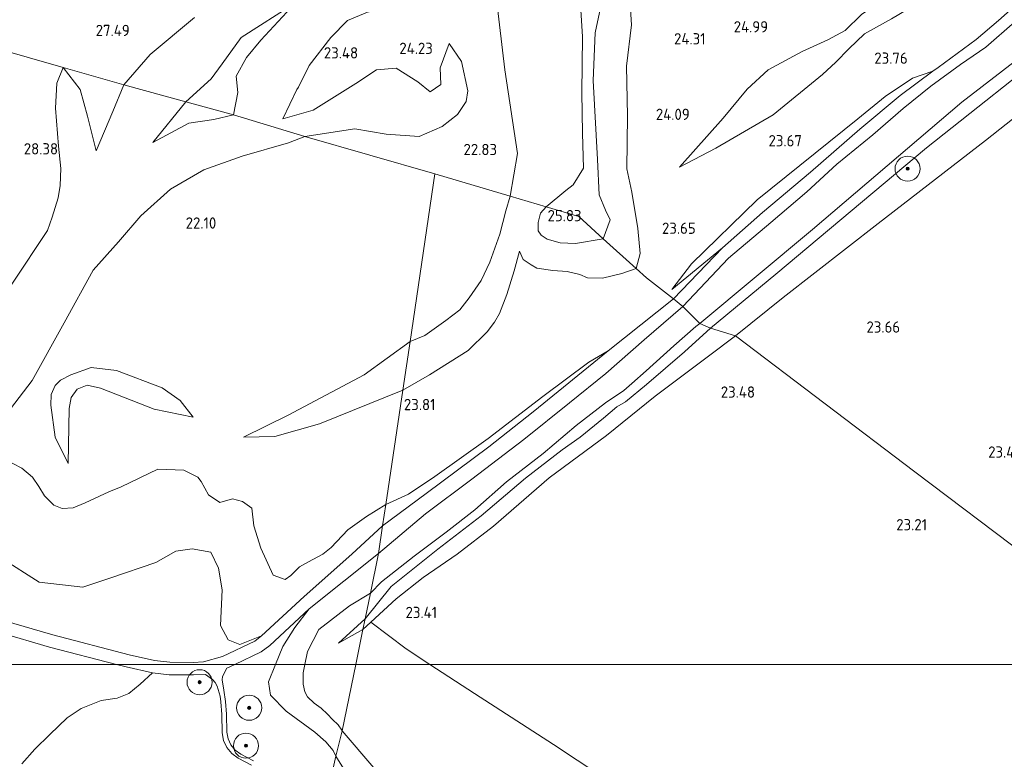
# Model space of a CAD drawing. Extents: x 196936 to 200438, y 361224 to 364196.
# Tile 197 of 256: x 199327 to 199484, y 362485 to 362603. Entities that reach past the tile are written whole.
import ezdxf
from ezdxf.enums import TextEntityAlignment as Align

# ---------------------------------------------------------------- set-up
doc = ezdxf.new("R2010")
doc.units = 0
for name, color, linetype, lineweight in [('B-ME-GR-BOOM-S', 90, 'Continuous', 25), ('B-ME-GR-BOS-GV', 40, 'Continuous', 13), ('B-ME-GR-BOUWLAND_AKKERBOUW-GV', 80, 'Continuous', 13), ('B-ME-GR-GRAS-GV', 60, 'Continuous', 13), ('B-ME-GW-TALUD_KRUIN-G', 90, 'Continuous', 18), ('B-ME-GW-TALUD_TEEN-G', 90, 'Continuous', 18), ('B-ME-IE-TERREINAFSCHEIDING_KUNSTMATIG_HEKWERK-G', 20, 'IE-TERREINAFSCHEIDING-KUNSTMATIG', 18), ('B-ME-OG-HOOGTEPUNT-S', 7, 'Continuous', 25), ('B-ME-VH-VERHARDING_HALFVERHARDING-GV', 252, 'Continuous', 18)]:
    doc.layers.add(name, color=color, linetype=linetype, lineweight=lineweight)
doc.styles.add('NLCS-ISO-ANNOTATIVE-T18', font='NLCS-ISO.ttf', dxfattribs={"height": 1.8})
doc.linetypes.add('IE-TERREINAFSCHEIDING-KUNSTMATIG', pattern='A,4,[82,NLCS.SHX,S=0.75,R=90,X=0,Y=0],4,-2', length=10)

# ---------------------------------------------------------------- blocks, each defined once
blk = doc.blocks.new('SAL-HOOGTELABEL-SO')
at = {"color": 0, "linetype": 'ByBlock', "lineweight": -2, "style": 'NLCS-ISO-ANNOTATIVE-T18'}
blk.add_attdef('HOOGTE', text='', height=1.8, dxfattribs=at).set_placement((2.79, 0), align=Align.RIGHT)
blk = doc.blocks.new('SGR-BOOM_01-SO')
at = {"linetype": 'ByBlock', "lineweight": 18}
h = blk.add_hatch(color=0, dxfattribs=at)
h.dxf.hatch_style = 1
edge = h.paths.add_edge_path()
edge.add_arc((0, 0), 0.25, 0, 360)
at = {"color": 0, "linetype": 'ByBlock', "lineweight": 18}
for radius in [2, 0.25]:
    blk.add_circle((0, 0), radius, dxfattribs=at)

msp = doc.modelspace()

# ---------------------------------------------------------------- linework, layer by layer
at = {"layer": 'B-ME-GR-BOS-GV'}
for points in [[(199415.99, 362608.052, 26.992), (199416.496, 362600.299, 26.617), (199416.378, 362591.368, 26.192), (199416.466, 362584.88, 25.667), (199416.629, 362579.299, 25.317), (199414.971, 362576.643, 25.242), (199413.842, 362575.697, 25.267), (199410.693, 362573.106, 25.22), (199404.929, 362574.821, 23.104), (199406.113, 362581.62, 23.129), (199404.052, 362595.017, 23.404), (199402.744, 362606.301, 23.629)], [(199419.204, 362604.151, 26.682), (199418.528, 362600.932, 26.632), (199418.174, 362593.315, 26.157), (199418.901, 362580.658, 25.257), (199419.139, 362575.032, 25.282), (199420.164, 362572.602, 25.307), (199420.898, 362571.058, 25.257), (199419.808, 362568.02, 25.207), (199415.924, 362571.549, 25.662), (199410.693, 362573.106, 25.22), (199413.842, 362575.697, 25.267), (199414.971, 362576.643, 25.242), (199416.629, 362579.299, 25.317), (199416.466, 362584.88, 25.667), (199416.378, 362591.368, 26.192), (199416.496, 362600.299, 26.617), (199415.99, 362608.052, 26.992)], [(199423.977, 362607.242, 25.285), (199424.295, 362602.208, 25.26), (199423.53, 362595.6, 24.96), (199423.675, 362587.672, 24.535), (199423.551, 362579.18, 24.11), (199424.349, 362575.476, 24.11), (199425.315, 362569.667, 23.96), (199425.689, 362565.674, 23.785), (199425.055, 362563.254, 23.749), (199419.808, 362568.02, 25.207), (199420.898, 362571.058, 25.257), (199420.164, 362572.602, 25.307), (199419.139, 362575.032, 25.282), (199418.901, 362580.658, 25.257), (199418.174, 362593.315, 26.157), (199418.528, 362600.932, 26.632), (199419.204, 362604.151, 26.682)], [(199485.686, 362605.351, 23.556), (199482.939, 362602.86, 23.526), (199479.346, 362599.863, 23.533), (199473.275, 362595.38, 23.646), (199472.464, 362594.775, 23.658), (199469.174, 362593.687, 23.856), (199464.842, 362590.744, 24.093), (199460.459, 362587.166, 24.108), (199444.383, 362574.209, 23.908), (199433.881, 362564.003, 23.694), (199430.768, 362559.927, 23.444), (199438.837, 362566.58, 23.368), (199430.992, 362558.384, 23.37), (199426.707, 362561.754, 23.703), (199425.055, 362563.254, 23.749), (199425.689, 362565.674, 23.785), (199425.315, 362569.667, 23.96), (199424.349, 362575.476, 24.11), (199423.551, 362579.18, 24.11), (199423.675, 362587.672, 24.535), (199423.53, 362595.6, 24.96), (199424.295, 362602.208, 25.26), (199423.977, 362607.242, 25.285)], [(199382.163, 362604.204, 23.754), (199378.945, 362602.894, 23.804), (199376.261, 362600.182, 23.754), (199372.85, 362595.67, 23.504), (199371.126, 362592.24, 23.429), (199370.839, 362591.846, 23.379), (199368.633, 362587.162, 23.304), (199373.458, 362588.573, 23.229), (199380.264, 362592.84, 23.504), (199383.594, 362595.017, 23.804), (199386.742, 362595.269, 24.179), (199390.163, 362593.106, 24.154), (199392.138, 362591.465, 24.079), (199393.835, 362592.649, 24.104), (199393.75, 362595.332, 23.979), (199395.172, 362599.213, 23.679), (199397.183, 362596.313, 23.429), (199398.167, 362591.659, 23.379), (199397.891, 362589.918, 23.304), (199396.502, 362587.887, 23.204), (199394.086, 362585.927, 23.029), (199390.394, 362584.371, 22.804), (199385.145, 362584.725, 22.754), (199380.123, 362585.583, 22.854), (199372.156, 362584.332, 22.889), (199360.73, 362587.817, 24.917), (199361.436, 362591.405, 24.839), (199361.152, 362594.006, 24.739), (199362.815, 362596.95, 24.764), (199365.088, 362599.756, 24.739), (199370.617, 362605.724, 24.965), (199361.982, 362600.184, 24.864), (199358.916, 362595.973, 24.839), (199357.168, 362593.575, 24.864), (199353.102, 362589.898, 24.839), (199343.251, 362592.597, 27.067), (199347.422, 362597.448, 27.117), (199354.521, 362603.367, 27.392)], [(199402.744, 362606.301, 23.629), (199404.052, 362595.017, 23.404), (199406.113, 362581.62, 23.129), (199404.929, 362574.821, 23.104), (199392.913, 362578.397, 22.62), (199372.156, 362584.332, 22.889), (199380.123, 362585.583, 22.854), (199385.145, 362584.725, 22.754), (199390.394, 362584.371, 22.804), (199394.086, 362585.927, 23.029), (199396.502, 362587.887, 23.204), (199397.891, 362589.918, 23.304), (199398.167, 362591.659, 23.379), (199397.183, 362596.313, 23.429), (199395.172, 362599.213, 23.679), (199393.75, 362595.332, 23.979), (199393.835, 362592.649, 24.104), (199392.138, 362591.465, 24.079), (199390.163, 362593.106, 24.154), (199386.742, 362595.269, 24.179), (199383.594, 362595.017, 23.804), (199380.264, 362592.84, 23.504), (199373.458, 362588.573, 23.229), (199368.633, 362587.162, 23.304), (199370.839, 362591.846, 23.379), (199371.126, 362592.24, 23.429), (199372.85, 362595.67, 23.504), (199376.261, 362600.182, 23.754), (199378.945, 362602.894, 23.804), (199382.163, 362604.204, 23.754)], [(199354.521, 362603.367, 27.392), (199347.422, 362597.448, 27.117), (199343.251, 362592.597, 27.067), (199333.519, 362595.38, 27.49), (199311.965, 362601.543, 27.086)], [(199461.02, 362603.827, 24.68), (199458.418, 362601.262, 24.68), (199455.643, 362599.809, 24.71), (199451.557, 362597.932, 25.01), (199446.145, 362594.997, 24.935), (199442.791, 362591.892, 24.74), (199438.976, 362587.284, 24.245), (199431.957, 362579.453, 23.885), (199437.766, 362582.48, 23.93), (199446.933, 362587.797, 23.81), (199454.833, 362594.281, 23.99), (199456.96, 362596.248, 24.35), (199459.027, 362598.343, 24.335), (199461.511, 362600.759, 24.035), (199465.852, 362603.163, 23.915)], [(199465.852, 362603.163, 23.915), (199461.511, 362600.759, 24.035), (199459.027, 362598.343, 24.335), (199456.96, 362596.248, 24.35), (199454.833, 362594.281, 23.99), (199446.933, 362587.797, 23.81), (199437.766, 362582.48, 23.93), (199431.957, 362579.453, 23.885), (199438.976, 362587.284, 24.245), (199442.791, 362591.892, 24.74), (199446.145, 362594.997, 24.935), (199451.557, 362597.932, 25.01), (199455.643, 362599.809, 24.71), (199458.418, 362601.262, 24.68), (199461.02, 362603.827, 24.68)], [(199311.965, 362601.543, 27.086), (199333.519, 362595.38, 27.49), (199332.549, 362592.87, 27.522), (199332.295, 362588.891, 27.651), (199332.769, 362582.825, 28.291), (199333.17, 362579.246, 28.457), (199333.077, 362576.499, 28.486), (199332.738, 362574.569, 28.305), (199331.803, 362571.481, 28.315), (199331.048, 362569.305, 28.31), (199325.437, 362560.905, 28.344)], [(199325.437, 362560.905, 28.344), (199331.048, 362569.305, 28.31), (199331.803, 362571.481, 28.315), (199332.738, 362574.569, 28.305), (199333.077, 362576.499, 28.486), (199333.17, 362579.246, 28.457), (199332.769, 362582.825, 28.291), (199332.295, 362588.891, 27.651), (199332.549, 362592.87, 27.522), (199333.519, 362595.38, 27.49), (199336.267, 362591.847, 27.315), (199337.396, 362587.615, 27.065), (199338.783, 362582.078, 26.99), (199341.456, 362588.332, 26.915), (199343.251, 362592.597, 27.067), (199353.102, 362589.898, 24.839), (199347.858, 362583.398, 24.814), (199353.623, 362586.477, 24.692), (199357.611, 362587.053, 24.767), (199360.73, 362587.817, 24.917), (199372.156, 362584.332, 22.889), (199369.538, 362583.326, 22.889), (199362.119, 362581.229, 22.894), (199356.009, 362579.005, 22.761), (199350.699, 362575.91, 22.726), (199345.958, 362571.647, 22.719), (199342.355, 362567.528, 22.719), (199338.326, 362562.966, 22.719), (199333.717, 362554.58, 22.719), (199328.588, 362545.381, 22.719), (199325.113, 362540.836, 22.806)], [(199325.113, 362540.836, 22.806), (199328.588, 362545.381, 22.719), (199333.717, 362554.58, 22.719), (199338.326, 362562.966, 22.719), (199342.355, 362567.528, 22.719), (199345.958, 362571.647, 22.719), (199350.699, 362575.91, 22.726), (199356.009, 362579.005, 22.761), (199362.119, 362581.229, 22.894), (199369.538, 362583.326, 22.889), (199372.156, 362584.332, 22.889), (199392.913, 362578.397, 22.62), (199388.936, 362551.605, 22.675), (199381.588, 362546.253, 22.844), (199369.487, 362539.812, 23.034), (199362.322, 362536.329, 23.303), (199367.352, 362536.422, 23.612), (199374.484, 362538.425, 23.736), (199387.781, 362543.825, 23.743), (199385.067, 362525.539, 23.46), (199382.003, 362523.631, 23.354), (199379.012, 362521.48, 23.294), (199376.32, 362518.673, 23.088), (199375.009, 362517.625, 22.853), (199372.696, 362516.384, 22.845), (199371.258, 362515.573, 22.82), (199369.884, 362514.205, 22.791), (199368.974, 362513.559, 22.713), (199367.063, 362514.227, 22.579), (199365.123, 362518.554, 22.511), (199363.999, 362522.111, 22.487), (199363.677, 362524.972, 22.725), (199362.18, 362526.032, 22.777), (199360.607, 362526.425, 22.829), (199358.577, 362525.863, 22.951), (199356.74, 362527.079, 22.97), (199355.57, 362529.198, 22.927), (199355.052, 362529.895, 22.829), (199352.815, 362531.022, 22.976), (199348.636, 362531.187, 23.477), (199342.776, 362528.352, 23.741), (199340.822, 362527.556, 23.675), (199337.034, 362525.804, 23.61), (199335.145, 362525.026, 23.538), (199333.378, 362524.885, 23.503), (199332.021, 362525.426, 23.488), (199330.557, 362526.939, 23.34), (199329.638, 362528.431, 23.271), (199328.636, 362529.904, 23.149), (199326.959, 362531.353, 22.974), (199324.034, 362532.843, 22.932)], [(199324.034, 362532.843, 22.932), (199326.959, 362531.353, 22.974), (199328.636, 362529.904, 23.149), (199329.638, 362528.431, 23.271), (199330.557, 362526.939, 23.34), (199332.021, 362525.426, 23.488), (199333.378, 362524.885, 23.503), (199335.145, 362525.026, 23.538), (199337.034, 362525.804, 23.61), (199340.822, 362527.556, 23.675), (199342.776, 362528.352, 23.741), (199348.636, 362531.187, 23.477), (199352.815, 362531.022, 22.976), (199355.052, 362529.895, 22.829), (199355.57, 362529.198, 22.927), (199356.74, 362527.079, 22.97), (199358.577, 362525.863, 22.951), (199360.607, 362526.425, 22.829), (199362.18, 362526.032, 22.777), (199363.677, 362524.972, 22.725), (199363.999, 362522.111, 22.487), (199365.123, 362518.554, 22.511), (199367.063, 362514.227, 22.579), (199368.974, 362513.559, 22.713), (199369.884, 362514.205, 22.791), (199371.258, 362515.573, 22.82), (199372.696, 362516.384, 22.845), (199375.009, 362517.625, 22.853), (199376.32, 362518.673, 23.088), (199379.012, 362521.48, 23.294), (199382.003, 362523.631, 23.354), (199385.067, 362525.539, 23.46), (199384.563, 362522.147, 22.018), (199379.631, 362517.597, 21.405), (199372.04, 362510.847, 20.648), (199365.226, 362504.566, 20.026), (199361.728, 362503.175, 19.83), (199359.906, 362503.934, 19.818), (199358.646, 362506.186, 19.867), (199358.946, 362511.933, 20.136), (199358.348, 362515.363, 20.332), (199357.113, 362517.932, 20.527), (199354.163, 362518.485, 20.551), (199351.54, 362518.071, 20.466), (199348.324, 362516.295, 20.356), (199341.151, 362513.808, 19.934), (199336.69, 362512.343, 19.977), (199329.711, 362513.147, 19.745), (199323.681, 362516.987, 19.727)], [(199323.681, 362516.987, 19.727), (199329.711, 362513.147, 19.745), (199336.69, 362512.343, 19.977), (199341.151, 362513.808, 19.934), (199348.324, 362516.295, 20.356), (199351.54, 362518.071, 20.466), (199354.163, 362518.485, 20.551), (199357.113, 362517.932, 20.527), (199358.348, 362515.363, 20.332), (199358.946, 362511.933, 20.136), (199358.646, 362506.186, 19.867), (199359.906, 362503.934, 19.818), (199361.728, 362503.175, 19.83), (199365.226, 362504.566, 20.026), (199364.122, 362503.716, 19.973), (199358.973, 362501.28, 19.668), (199355.944, 362500.386, 19.511), (199354.301, 362500.304, 19.458), (199350.581, 362500.352, 19.301), (199348.11, 362500.617, 19.21), (199344.067, 362501.549, 19.196), (199331.878, 362504.694, 19.248), (199323.979, 362506.993, 18.914)], [(199323.372, 362505.087, 18.914), (199331.349, 362502.765, 19.248), (199342.065, 362500, 19.2025), (199252.8897, 362500, 17.7469)], [(199252.8897, 362500, 17.7469), (199342.065, 362500, 19.2025), (199343.592, 362499.606, 19.196), (199347.777, 362498.641, 19.21), (199345.848, 362496.838, 19.306), (199344.012, 362495.353, 19.209), (199342.148, 362494.607, 19.137), (199339.606, 362494.201, 19.174), (199336.397, 362492.959, 19.197), (199334.171, 362491.444, 19.035), (199331.418, 362488.796, 18.873), (199329.031, 362486.461, 18.629), (199326.954, 362484.119, 18.467)], [(199363.935, 362484.591, 18.853), (199361.893, 362485.657, 18.89), (199361.016, 362486.313, 18.885), (199360.339, 362487.134, 18.902), (199359.88, 362488.093, 18.939), (199359.66, 362489.149, 18.995), (199359.646, 362492.037, 18.995), (199359.479, 362494.09, 19.189), (199359.208, 362495.887, 19.414), (199358.936, 362497.502, 19.515), (199358.981, 362498.037, 19.564), (199359.688, 362499.406, 19.668), (199360.9438, 362500, 19.7378), (199367.4498, 362500, 20.2788), (199366.311, 362497.224, 20.159), (199366.644, 362495.059, 20.207), (199369.154, 362492.53, 20.256), (199373.721, 362489.191, 20.477), (199375.492, 362487.64, 20.477), (199376.684, 362486.236, 20.476), (199377.109, 362485.334, 20.477), (199376.063, 362480.789, 19.765)], [(199383.137, 362483.492, 22.618), (199378.077, 362489.362, 22.749), (199380.2645, 362500, 23.0998), (199392.1033, 362500, 23.5651), (199399.258, 362495.354, 23.537), (199411.829, 362487.189, 23.375), (199426.977, 362477.157, 23.121)], [(199381.137, 362478.84, 20.185), (199377.109, 362485.334, 20.477), (199378.077, 362489.362, 22.749), (199383.137, 362483.492, 22.618)]]:
    msp.add_polyline3d(points, dxfattribs=at)
for points in [[(199361.436, 362591.405, 24.839), (199360.73, 362587.817, 24.917), (199353.102, 362589.898, 24.839), (199357.168, 362593.575, 24.864), (199358.916, 362595.973, 24.839), (199361.982, 362600.184, 24.864), (199370.617, 362605.724, 24.965), (199365.088, 362599.756, 24.739), (199362.815, 362596.95, 24.764), (199361.152, 362594.006, 24.739)], [(199453.243, 362569.466, 25.401), (199435.21, 362554.484, 24.933), (199432.508, 362557.192, 23.44), (199439.798, 362564.925, 23.391), (199446.588, 362570.624, 23.271), (199452.295, 362575.518, 23.413), (199457.129, 362579.927, 23.691), (199462.836, 362584.617, 23.766), (199467.691, 362588.847, 23.886), (199472.101, 362592.414, 23.706), (199476.865, 362595.863, 23.676), (199480.917, 362598.618, 23.503), (199485.544, 362602.663, 23.593), (199489.013, 362605.943, 23.649), (199490.66, 362604.548, 23.946), (199493.314, 362602.354, 25.619), (199477.082, 362589.82, 25.634)], [(199447.365, 362562.361, 25.469), (199436.916, 362553.719, 24.784), (199435.21, 362554.484, 24.933), (199453.243, 362569.466, 25.401), (199477.082, 362589.82, 25.634), (199493.314, 362602.354, 25.619), (199494.831, 362601.087, 25.694), (199493.207, 362599.775, 25.694), (199471.447, 362582.516, 25.619)], [(199341.456, 362588.332, 26.915), (199338.783, 362582.078, 26.99), (199337.396, 362587.615, 27.065), (199336.267, 362591.847, 27.315), (199333.519, 362595.38, 27.49), (199343.251, 362592.597, 27.067)], [(199438.837, 362566.58, 23.368), (199430.768, 362559.927, 23.444), (199433.881, 362564.003, 23.694), (199444.383, 362574.209, 23.908), (199460.459, 362587.166, 24.108), (199464.842, 362590.744, 24.093), (199469.174, 362593.687, 23.856), (199472.464, 362594.775, 23.658), (199467.229, 362590.877, 23.736), (199460.805, 362585.537, 23.691), (199452.907, 362578.646, 23.428), (199445.23, 362572.188, 23.316)], [(199353.623, 362586.477, 24.692), (199347.858, 362583.398, 24.814), (199353.102, 362589.898, 24.839), (199360.73, 362587.817, 24.917), (199357.611, 362587.053, 24.767)], [(199391.298, 362552.553, 22.711), (199388.936, 362551.605, 22.675), (199392.913, 362578.397, 22.62), (199404.929, 362574.821, 23.104), (199404.242, 362572.487, 23.098), (199403.301, 362568.73, 23.056), (199401.707, 362564.258, 22.978), (199400.305, 362561.361, 22.943), (199398.385, 362558.56, 22.869), (199396.888, 362556.634, 22.841), (199394.666, 362554.923, 22.767)], [(199412.932, 362567.333, 25.182), (199415.352, 362567.268, 25.214), (199419.808, 362568.02, 25.207), (199425.055, 362563.254, 23.749), (199422.769, 362562.433, 23.76), (199419.68, 362561.718, 23.746), (199417.292, 362561.775, 23.749), (199416.035, 362562.293, 23.749), (199414.021, 362562.764, 23.784), (199411.768, 362562.956, 23.777), (199409.189, 362563.331, 23.834), (199408.266, 362563.833, 23.855), (199407.033, 362564.717, 23.932), (199406.412, 362566.023, 24.006), (199405.559, 362562.887, 23.83), (199404.403, 362559.082, 23.746), (199403.248, 362556.09, 23.732), (199402.427, 362554.705, 23.858), (199401.256, 362553.137, 24.08), (199398.206, 362550.146, 24.267), (199392.051, 362546.24, 23.901), (199387.781, 362543.825, 23.743), (199388.936, 362551.605, 22.675), (199391.298, 362552.553, 22.711), (199394.666, 362554.923, 22.767), (199396.888, 362556.634, 22.841), (199398.385, 362558.56, 22.869), (199400.305, 362561.361, 22.943), (199401.707, 362564.258, 22.978), (199403.301, 362568.73, 23.056), (199404.242, 362572.487, 23.098), (199404.929, 362574.821, 23.104), (199410.693, 362573.106, 25.22), (199409.758, 362572.087, 25.26), (199409.384, 362570.59, 25.372), (199409.391, 362569.269, 25.372), (199409.892, 362568.568, 25.376), (199410.847, 362567.923, 25.256)], [(199419.808, 362568.02, 25.207), (199415.352, 362567.268, 25.214), (199412.932, 362567.333, 25.182), (199410.847, 362567.923, 25.256), (199409.892, 362568.568, 25.376), (199409.391, 362569.269, 25.372), (199409.384, 362570.59, 25.372), (199409.758, 362572.087, 25.26), (199410.693, 362573.106, 25.22), (199415.924, 362571.549, 25.662)], [(199417.292, 362561.775, 23.749), (199419.68, 362561.718, 23.746), (199422.769, 362562.433, 23.76), (199425.055, 362563.254, 23.749), (199426.707, 362561.754, 23.703), (199430.992, 362558.384, 23.37), (199420.596, 362550.116, 23.272), (199417.483, 362548.308, 23.443), (199410.151, 362542.778, 23.502), (199401.404, 362536.109, 23.495), (199392.898, 362530.021, 23.474), (199388.666, 362527.206, 23.481), (199385.067, 362525.539, 23.46), (199387.781, 362543.825, 23.743), (199392.051, 362546.24, 23.901), (199398.206, 362550.146, 24.267), (199401.256, 362553.137, 24.08), (199402.427, 362554.705, 23.858), (199403.248, 362556.09, 23.732), (199404.403, 362559.082, 23.746), (199405.559, 362562.887, 23.83), (199406.412, 362566.023, 24.006), (199407.033, 362564.717, 23.932), (199408.266, 362563.833, 23.855), (199409.189, 362563.331, 23.834), (199411.768, 362562.956, 23.777), (199414.021, 362562.764, 23.784), (199416.035, 362562.293, 23.749)], [(199384.369, 362513.197, 24.239), (199382.6, 362511.36, 24.143), (199383.902, 362517.69, 21.564), (199391.398, 362524.038, 22.275), (199398.812, 362529.61, 22.875), (199407.135, 362535.957, 23.107), (199414.405, 362541.805, 23.245), (199420.195, 362546.5, 23.318), (199426.327, 362551.867, 23.399), (199432.508, 362557.192, 23.44), (199435.21, 362554.484, 24.933), (199434.581, 362553.987, 24.967), (199431.057, 362550.903, 24.943), (199426.679, 362546.915, 24.932), (199424.379, 362544.881, 24.736), (199423.075, 362543.783, 24.817), (199420.142, 362541.765, 25.002), (199415.49, 362538.179, 25.023), (199410.19, 362533.706, 24.809), (199404.369, 362529.158, 24.697), (199399.274, 362524.703, 24.694), (199394.686, 362521.101, 24.578), (199389.617, 362517.313, 24.382)], [(199382.651, 362506.734, 23.315), (199381.413, 362505.585, 23.284), (199381.759, 362507.269, 23.944), (199385.897, 362512.429, 24.354), (199393.375, 362518.428, 24.515), (199400.321, 362523.748, 24.522), (199407.396, 362529.743, 24.547), (199413.21, 362534.26, 24.641), (199416.111, 362536.284, 24.746), (199419.826, 362539.323, 24.841), (199421.946, 362541.166, 24.841), (199423.371, 362541.933, 24.932), (199426.685, 362544.698, 24.887), (199432.777, 362549.954, 24.887), (199436.916, 362553.719, 24.784), (199440.918, 362552.514, 23.683), (199436.589, 362549.257, 23.594), (199428.075, 362542.864, 23.613), (199420.34, 362536.587, 23.6), (199411.138, 362529.782, 23.545), (199402.281, 362522.087, 23.542), (199396.454, 362517.611, 23.573), (199391.009, 362513.856, 23.629), (199386.733, 362510.454, 23.45)], [(199385.897, 362512.429, 24.354), (199381.759, 362507.269, 23.944), (199382.6, 362511.36, 24.143), (199384.369, 362513.197, 24.239), (199389.617, 362517.313, 24.382), (199394.686, 362521.101, 24.578), (199399.274, 362524.703, 24.694), (199404.369, 362529.158, 24.697), (199410.19, 362533.706, 24.809), (199415.49, 362538.179, 25.023), (199420.142, 362541.765, 25.002), (199423.075, 362543.783, 24.817), (199424.379, 362544.881, 24.736), (199426.679, 362546.915, 24.932), (199431.057, 362550.903, 24.943), (199434.581, 362553.987, 24.967), (199435.21, 362554.484, 24.933), (199436.916, 362553.719, 24.784), (199432.777, 362549.954, 24.887), (199426.685, 362544.698, 24.887), (199423.371, 362541.933, 24.932), (199421.946, 362541.166, 24.841), (199419.826, 362539.323, 24.841), (199416.111, 362536.284, 24.746), (199413.21, 362534.26, 24.641), (199407.396, 362529.743, 24.547), (199400.321, 362523.748, 24.522), (199393.375, 362518.428, 24.515)], [(199367.352, 362536.422, 23.612), (199362.322, 362536.329, 23.303), (199369.487, 362539.812, 23.034), (199381.588, 362546.253, 22.844), (199388.936, 362551.605, 22.675), (199387.781, 362543.825, 23.743), (199374.484, 362538.425, 23.736)], [(199391.503, 362527.301, 22.519), (199384.563, 362522.147, 22.018), (199385.067, 362525.539, 23.46), (199388.666, 362527.206, 23.481), (199392.898, 362530.021, 23.474), (199401.404, 362536.109, 23.495), (199410.151, 362542.778, 23.502), (199417.483, 362548.308, 23.443), (199420.596, 362550.116, 23.272), (199408.587, 362540.334, 23.062), (199401.516, 362534.774, 22.953)], [(199331.552, 362541.407, 23.154), (199332.239, 362536.33, 23.361), (199334.324, 362532.083, 23.767), (199334.506, 362540.894, 23.997), (199334.791, 362542.64, 24.012), (199335.763, 362543.975, 24.02), (199337.346, 362544.601, 24.028), (199339.519, 362544.128, 24.012), (199348.076, 362540.768, 23.675), (199354.317, 362539.499, 23.43), (199352.226, 362542.165, 23.238), (199349.334, 362544.165, 23.108), (199342.057, 362546.963, 22.916), (199337.988, 362547.443, 22.924), (199334.768, 362546.284, 22.962), (199333.129, 362545.435, 22.985), (199332.27, 362544.546, 23.047), (199331.595, 362543.136, 23.093)], [(199342.057, 362546.963, 22.916), (199349.334, 362544.165, 23.108), (199352.226, 362542.165, 23.238), (199354.317, 362539.499, 23.43), (199348.076, 362540.768, 23.675), (199339.519, 362544.128, 24.012), (199337.346, 362544.601, 24.028), (199335.763, 362543.975, 24.02), (199334.791, 362542.64, 24.012), (199334.506, 362540.894, 23.997), (199334.324, 362532.083, 23.767), (199332.239, 362536.33, 23.361), (199331.552, 362541.407, 23.154), (199331.595, 362543.136, 23.093), (199332.27, 362544.546, 23.047), (199333.129, 362545.435, 22.985), (199334.768, 362546.284, 22.962), (199337.988, 362547.443, 22.924)], [(199372.1418, 362500, 22.8477), (199367.4498, 362500, 20.2788), (199368.63, 362502.877, 20.403), (199370.55, 362505.88, 20.416), (199372.824, 362508.868, 20.594), (199383.902, 362517.69, 21.564), (199382.6, 362511.36, 24.143), (199379.257, 362509.344, 23.624), (199374.393, 362505.576, 23.219), (199372.542, 362502.07, 22.88)], [(199381.759, 362507.269, 23.944), (199377.529, 362503.362, 23.506), (199381.413, 362505.585, 23.284), (199380.2645, 362500, 23.0998), (199372.1418, 362500, 22.8477), (199372.542, 362502.07, 22.88), (199374.393, 362505.576, 23.219), (199379.257, 362509.344, 23.624), (199382.6, 362511.36, 24.143)], [(199367.4498, 362500, 20.2788), (199360.9438, 362500, 19.7378), (199365.172, 362502, 19.973), (199366.518, 362503.037, 20.026), (199372.824, 362508.868, 20.594), (199370.55, 362505.88, 20.416), (199368.63, 362502.877, 20.403)], [(199381.413, 362505.585, 23.284), (199377.529, 362503.362, 23.506), (199381.759, 362507.269, 23.944)], [(199392.1033, 362500, 23.5651), (199380.2645, 362500, 23.0998), (199381.413, 362505.585, 23.284), (199382.651, 362506.734, 23.315), (199388.295, 362502.473, 23.58)], [(199378.077, 362489.362, 22.749), (199377.109, 362485.334, 20.477), (199376.684, 362486.236, 20.476), (199375.492, 362487.64, 20.477), (199373.721, 362489.191, 20.477), (199369.154, 362492.53, 20.256), (199366.644, 362495.059, 20.207), (199366.311, 362497.224, 20.159), (199367.4498, 362500, 20.2788), (199372.1418, 362500, 22.8477), (199371.885, 362498.672, 22.827), (199371.882, 362496.825, 22.786), (199372.154, 362495.617, 22.749), (199372.563, 362494.804, 22.749), (199373.617, 362493.809, 22.749), (199374.733, 362492.984, 22.749), (199375.73, 362492.059, 22.749), (199376.538, 362491.2, 22.749), (199377.434, 362490.319, 22.749), (199378.028, 362489.497, 22.749)], [(199380.2645, 362500, 23.0998), (199378.077, 362489.362, 22.749), (199378.028, 362489.497, 22.749), (199377.434, 362490.319, 22.749), (199376.538, 362491.2, 22.749), (199375.73, 362492.059, 22.749), (199374.733, 362492.984, 22.749), (199373.617, 362493.809, 22.749), (199372.563, 362494.804, 22.749), (199372.154, 362495.617, 22.749), (199371.882, 362496.825, 22.786), (199371.885, 362498.672, 22.827), (199372.1418, 362500, 22.8477)], [(199387.786, 362472.129, 20.051), (199394.453, 362468.732, 20.082), (199387.448, 362471.97, 19.952), (199385.658, 362472.803, 19.875), (199384.04, 362473.932, 19.857), (199381.229, 362476.56, 19.868), (199378.484, 362479.038, 19.84), (199376.632, 362480.459, 19.797), (199376.063, 362480.789, 19.765), (199377.109, 362485.334, 20.477), (199381.137, 362478.84, 20.185), (199385.102, 362473.851, 20.015)]]:
    msp.add_polyline3d(points, close=True, dxfattribs=at)
at = {"layer": 'B-ME-GR-BOUWLAND_AKKERBOUW-GV'}
for points in [[(199614.0145, 362500, 22.7845), (199510.383, 362500, 23.5047), (199507.957, 362501.834, 23.455), (199487.623, 362517.131, 23.234), (199469.582, 362530.759, 23.375), (199440.918, 362552.514, 23.683), (199448.545, 362558.6, 23.683), (199463.704, 362570.452, 23.638), (199480.874, 362583.714, 23.338), (199498.657, 362597.77, 23.351), (199532.533, 362569.059, 22.809), (199554.009, 362550.857, 22.69), (199575.854, 362532.342, 22.62), (199602.328, 362509.905, 22.689)], [(199510.383, 362500, 23.5047), (199392.1033, 362500, 23.5651), (199388.295, 362502.473, 23.58), (199382.651, 362506.734, 23.315), (199386.733, 362510.454, 23.45), (199391.009, 362513.856, 23.629), (199396.454, 362517.611, 23.573), (199402.281, 362522.087, 23.542), (199411.138, 362529.782, 23.545), (199420.34, 362536.587, 23.6), (199428.075, 362542.864, 23.613), (199436.589, 362549.257, 23.594), (199440.918, 362552.514, 23.683), (199469.582, 362530.759, 23.375), (199487.623, 362517.131, 23.234), (199507.957, 362501.834, 23.455)]]:
    msp.add_polyline3d(points, close=True, dxfattribs=at)
msp.add_polyline3d([(199426.977, 362477.157, 23.121), (199411.829, 362487.189, 23.375), (199399.258, 362495.354, 23.537), (199392.1033, 362500, 23.5651), (199510.383, 362500, 23.5047), (199520.899, 362492.05, 23.72), (199538.663, 362478.601, 23.788)], dxfattribs=at)
at = {"layer": 'B-ME-GR-GRAS-GV'}
msp.add_polyline3d([(199448.545, 362558.6, 23.683), (199440.918, 362552.514, 23.683), (199436.916, 362553.719, 24.784), (199447.365, 362562.361, 25.469), (199471.447, 362582.516, 25.619), (199493.207, 362599.775, 25.694), (199494.831, 362601.087, 25.694), (199498.657, 362597.77, 23.351), (199480.874, 362583.714, 23.338), (199463.704, 362570.452, 23.638)], close=True, dxfattribs=at)
msp.add_polyline3d([(199326.954, 362484.119, 18.467), (199329.031, 362486.461, 18.629), (199331.418, 362488.796, 18.873), (199334.171, 362491.444, 19.035), (199336.397, 362492.959, 19.197), (199339.606, 362494.201, 19.174), (199342.148, 362494.607, 19.137), (199344.012, 362495.353, 19.209), (199345.848, 362496.838, 19.306), (199347.777, 362498.641, 19.21), (199350.461, 362498.353, 19.301), (199354.338, 362498.303, 19.458), (199356.282, 362498.4, 19.511), (199357.408, 362497.594, 19.524), (199357.834, 362497.122, 19.502), (199358.131, 362496.501, 19.471), (199358.595, 362494.928, 19.326), (199358.731, 362494.029, 19.189), (199358.896, 362492.005, 18.995), (199358.91, 362489.07, 18.995), (199359.164, 362487.851, 18.939), (199359.702, 362486.728, 18.902), (199360.494, 362485.766, 18.885), (199361.492, 362485.02, 18.89), (199363.621, 362483.909, 18.853)], dxfattribs=at)
at = {"layer": 'B-ME-GW-TALUD_KRUIN-G'}
for points in [[(199419.808, 362568.02, 25.207), (199420.898, 362571.058, 25.257), (199420.164, 362572.602, 25.307), (199419.139, 362575.032, 25.282), (199418.901, 362580.658, 25.257), (199418.174, 362593.315, 26.157), (199418.528, 362600.932, 26.632), (199419.204, 362604.151, 26.682), (199417.664, 362611.555, 26.807), (199415.173, 362617.762, 27.132), (199413.148, 362623.594, 27.857), (199416.244, 362628.664, 28.226), (199417.788, 362630.657, 28.309), (199421.581, 362630.049, 27.082), (199425.842, 362628.258, 26.832), (199432.446, 362625.828, 26.957), (199435.292, 362624.804, 27.407), (199438.875, 362625.112, 27.707), (199442.49, 362626.576, 27.507), (199447.62, 362629.366, 27.082), (199451.391, 362633.043, 26.682), (199453.869, 362635.729, 26.09), (199456.507, 362638.809, 25.54)], [(199471.45, 362617.804, 24.8), (199471.132, 362615.458, 24.74), (199470.6, 362612.226, 24.77), (199469.618, 362609.757, 24.77), (199468.073, 362608.628, 24.8), (199464.912, 362606.587, 24.8), (199461.02, 362603.827, 24.68), (199458.418, 362601.262, 24.68), (199455.643, 362599.809, 24.71), (199451.557, 362597.932, 25.01), (199446.145, 362594.997, 24.935), (199442.791, 362591.892, 24.74), (199438.976, 362587.284, 24.245), (199431.957, 362579.453, 23.885)], [(199415.99, 362608.052, 26.992), (199416.496, 362600.299, 26.617), (199416.378, 362591.368, 26.192), (199416.466, 362584.88, 25.667), (199416.629, 362579.299, 25.317), (199414.971, 362576.643, 25.242), (199413.842, 362575.697, 25.267), (199410.693, 362573.106, 25.22)], [(199360.73, 362587.817, 24.917), (199361.436, 362591.405, 24.839), (199361.152, 362594.006, 24.739), (199362.815, 362596.95, 24.764), (199365.088, 362599.756, 24.739), (199370.617, 362605.724, 24.965)], [(199343.251, 362592.597, 27.067), (199347.422, 362597.448, 27.117), (199354.521, 362603.367, 27.392)], [(199435.21, 362554.484, 24.933), (199453.243, 362569.466, 25.401), (199477.082, 362589.82, 25.634), (199493.314, 362602.354, 25.619)], [(199494.831, 362601.087, 25.694), (199493.207, 362599.775, 25.694), (199471.447, 362582.516, 25.619), (199447.365, 362562.361, 25.469), (199436.916, 362553.719, 24.784)], [(199368.633, 362587.162, 23.304), (199373.458, 362588.573, 23.229), (199380.264, 362592.84, 23.504), (199383.594, 362595.017, 23.804), (199386.742, 362595.269, 24.179), (199390.163, 362593.106, 24.154), (199392.138, 362591.465, 24.079), (199393.835, 362592.649, 24.104), (199393.75, 362595.332, 23.979), (199395.172, 362599.213, 23.679)], [(199333.519, 362595.38, 27.49), (199332.549, 362592.87, 27.522), (199332.295, 362588.891, 27.651)], [(199464.842, 362590.744, 24.093), (199469.174, 362593.687, 23.856), (199472.464, 362594.775, 23.658)], [(199338.783, 362582.078, 26.99), (199341.456, 362588.332, 26.915), (199343.251, 362592.597, 27.067)], [(199464.842, 362590.744, 24.093), (199460.459, 362587.166, 24.108), (199444.383, 362574.209, 23.908), (199433.881, 362564.003, 23.694), (199430.768, 362559.927, 23.444)], [(199332.295, 362588.891, 27.651), (199332.769, 362582.825, 28.291), (199333.17, 362579.246, 28.457), (199333.077, 362576.499, 28.486), (199332.738, 362574.569, 28.305), (199331.803, 362571.481, 28.315), (199331.048, 362569.305, 28.31), (199325.437, 362560.905, 28.344), (199322.27, 362556.57, 28.32), (199318.19, 362552.013, 27.905), (199316.669, 362550.586, 27.495), (199315.885, 362550.079, 27.27), (199313.895, 362549.98, 27.148), (199312.274, 362550.342, 27.06), (199311.505, 362550.688, 26.928), (199309.601, 362552.554, 26.859)], [(199360.73, 362587.817, 24.917), (199357.611, 362587.053, 24.767), (199353.623, 362586.477, 24.692), (199347.858, 362583.398, 24.814)], [(199419.808, 362568.02, 25.207), (199415.352, 362567.268, 25.214), (199412.932, 362567.333, 25.182), (199410.847, 362567.923, 25.256), (199409.892, 362568.568, 25.376), (199409.391, 362569.269, 25.372), (199409.384, 362570.59, 25.372), (199409.758, 362572.087, 25.26), (199410.693, 362573.106, 25.22)], [(199387.781, 362543.825, 23.743), (199392.051, 362546.24, 23.901), (199398.206, 362550.146, 24.267), (199401.256, 362553.137, 24.08), (199402.427, 362554.705, 23.858), (199403.248, 362556.09, 23.732), (199404.403, 362559.082, 23.746), (199405.559, 362562.887, 23.83), (199406.412, 362566.023, 24.006)], [(199436.916, 362553.719, 24.784), (199432.777, 362549.954, 24.887), (199426.685, 362544.698, 24.887), (199423.371, 362541.933, 24.932), (199421.946, 362541.166, 24.841), (199419.826, 362539.323, 24.841), (199416.111, 362536.284, 24.746), (199413.21, 362534.26, 24.641), (199407.396, 362529.743, 24.547), (199400.321, 362523.748, 24.522), (199393.375, 362518.428, 24.515), (199385.897, 362512.429, 24.354), (199381.759, 362507.269, 23.944)], [(199382.6, 362511.36, 24.143), (199384.369, 362513.197, 24.239), (199389.617, 362517.313, 24.382), (199394.686, 362521.101, 24.578), (199399.274, 362524.703, 24.694), (199404.369, 362529.158, 24.697), (199410.19, 362533.706, 24.809), (199415.49, 362538.179, 25.023), (199420.142, 362541.765, 25.002), (199423.075, 362543.783, 24.817), (199424.379, 362544.881, 24.736), (199426.679, 362546.915, 24.932), (199431.057, 362550.903, 24.943), (199434.581, 362553.987, 24.967), (199435.21, 362554.484, 24.933)], [(199420.596, 362550.116, 23.272), (199417.483, 362548.308, 23.443), (199410.151, 362542.778, 23.502), (199401.404, 362536.109, 23.495), (199392.898, 362530.021, 23.474), (199388.666, 362527.206, 23.481), (199385.067, 362525.539, 23.46)], [(199334.324, 362532.083, 23.767), (199334.506, 362540.894, 23.997), (199334.791, 362542.64, 24.012), (199335.763, 362543.975, 24.02), (199337.346, 362544.601, 24.028), (199339.519, 362544.128, 24.012), (199348.076, 362540.768, 23.675), (199354.317, 362539.499, 23.43)], [(199362.322, 362536.329, 23.303), (199367.352, 362536.422, 23.612), (199374.484, 362538.425, 23.736), (199387.781, 362543.825, 23.743)], [(199340.822, 362527.556, 23.675), (199337.034, 362525.804, 23.61), (199335.145, 362525.026, 23.538), (199333.378, 362524.885, 23.503), (199332.021, 362525.426, 23.488), (199330.557, 362526.939, 23.34), (199329.638, 362528.431, 23.271), (199328.636, 362529.904, 23.149), (199326.959, 362531.353, 22.974), (199324.034, 362532.843, 22.932), (199321.335, 362533.057, 22.932), (199317.901, 362532.081, 22.981), (199313.716, 362530.627, 23.103), (199311.911, 362530.023, 23.103), (199310.255, 362529.697, 23.096), (199308.23, 362529.778, 23.099)], [(199368.974, 362513.559, 22.713), (199367.063, 362514.227, 22.579), (199365.123, 362518.554, 22.511), (199363.999, 362522.111, 22.487), (199363.677, 362524.972, 22.725), (199362.18, 362526.032, 22.777), (199360.607, 362526.425, 22.829), (199358.577, 362525.863, 22.951), (199356.74, 362527.079, 22.97), (199355.57, 362529.198, 22.927), (199355.052, 362529.895, 22.829), (199352.815, 362531.022, 22.976), (199348.636, 362531.187, 23.477), (199342.776, 362528.352, 23.741)], [(199342.776, 362528.352, 23.741), (199340.822, 362527.556, 23.675)], [(199385.067, 362525.539, 23.46), (199382.003, 362523.631, 23.354), (199379.012, 362521.48, 23.294), (199376.32, 362518.673, 23.088), (199375.009, 362517.625, 22.853), (199372.696, 362516.384, 22.845), (199371.258, 362515.573, 22.82), (199369.884, 362514.205, 22.791), (199368.974, 362513.559, 22.713)], [(199372.1418, 362500, 22.8477), (199372.542, 362502.07, 22.88), (199374.393, 362505.576, 23.219), (199379.257, 362509.344, 23.624), (199382.6, 362511.36, 24.143)], [(199381.759, 362507.269, 23.944), (199377.529, 362503.362, 23.506)], [(199371.885, 362498.672, 22.827), (199372.1418, 362500, 22.8477)], [(199378.077, 362489.362, 22.749), (199378.028, 362489.497, 22.749), (199377.434, 362490.319, 22.749), (199376.538, 362491.2, 22.749), (199375.73, 362492.059, 22.749), (199374.733, 362492.984, 22.749), (199373.617, 362493.809, 22.749), (199372.563, 362494.804, 22.749), (199372.154, 362495.617, 22.749), (199371.882, 362496.825, 22.786), (199371.885, 362498.672, 22.827)], [(199383.137, 362483.492, 22.618), (199378.077, 362489.362, 22.749)]]:
    msp.add_polyline3d(points, dxfattribs=at)
at = {"layer": 'B-ME-GW-TALUD_TEEN-G'}
for points in [[(199455.06, 362625.6, 25.61), (199453.018, 362616.645, 25.185), (199451.819, 362614.604, 25.06), (199449.494, 362612.754, 24.985), (199447.007, 362612.394, 25.06), (199440.923, 362612.432, 25.285), (199433.702, 362615.248, 25.385), (199428.184, 362620.295, 25.31), (199426.367, 362621.142, 25.31), (199424.76, 362620.432, 25.335), (199422.936, 362617.934, 25.385), (199421.779, 362613.747, 25.31), (199423.977, 362607.242, 25.285), (199424.295, 362602.208, 25.26), (199423.53, 362595.6, 24.96), (199423.675, 362587.672, 24.535), (199423.551, 362579.18, 24.11), (199424.349, 362575.476, 24.11), (199425.315, 362569.667, 23.96), (199425.689, 362565.674, 23.785), (199425.055, 362563.254, 23.749)], [(199431.957, 362579.453, 23.885), (199437.766, 362582.48, 23.93), (199446.933, 362587.797, 23.81), (199454.833, 362594.281, 23.99), (199456.96, 362596.248, 24.35), (199459.027, 362598.343, 24.335), (199461.511, 362600.759, 24.035), (199465.852, 362603.163, 23.915), (199469.628, 362605.366, 23.81), (199471.331, 362606.695, 23.75), (199472.527, 362608.101, 23.825), (199473.968, 362610.125, 23.855), (199475.102, 362612.067, 23.885), (199475.879, 362613.969, 23.72), (199476.676, 362615.691, 23.48), (199476.969, 362616.152, 23.443)], [(199404.929, 362574.821, 23.104), (199406.113, 362581.62, 23.129), (199404.052, 362595.017, 23.404), (199402.744, 362606.301, 23.629), (199401.527, 362609.055, 23.704), (199399.157, 362609.692, 23.779), (199395.813, 362608.759, 23.829), (199387.818, 362605.35, 23.729), (199382.163, 362604.204, 23.754), (199378.945, 362602.894, 23.804), (199376.261, 362600.182, 23.754), (199372.85, 362595.67, 23.504), (199371.126, 362592.24, 23.429), (199370.839, 362591.846, 23.379), (199368.633, 362587.162, 23.304)], [(199370.617, 362605.724, 24.965), (199361.982, 362600.184, 24.864), (199358.916, 362595.973, 24.839), (199357.168, 362593.575, 24.864), (199353.102, 362589.898, 24.839), (199347.858, 362583.398, 24.814)], [(199489.013, 362605.943, 23.649), (199485.544, 362602.663, 23.593), (199480.917, 362598.618, 23.503), (199476.865, 362595.863, 23.676), (199472.101, 362592.414, 23.706), (199467.691, 362588.847, 23.886), (199462.836, 362584.617, 23.766), (199457.129, 362579.927, 23.691), (199452.295, 362575.518, 23.413), (199446.588, 362570.624, 23.271), (199439.798, 362564.925, 23.391)], [(199395.172, 362599.213, 23.679), (199397.183, 362596.313, 23.429), (199398.167, 362591.659, 23.379), (199397.891, 362589.918, 23.304), (199396.502, 362587.887, 23.204), (199394.086, 362585.927, 23.029), (199390.394, 362584.371, 22.804), (199385.145, 362584.725, 22.754), (199380.123, 362585.583, 22.854), (199372.156, 362584.332, 22.889)], [(199498.657, 362597.77, 23.351), (199480.874, 362583.714, 23.338)], [(199333.519, 362595.38, 27.49), (199336.267, 362591.847, 27.315), (199337.396, 362587.615, 27.065), (199338.783, 362582.078, 26.99)], [(199438.837, 362566.58, 23.368), (199445.23, 362572.188, 23.316), (199452.907, 362578.646, 23.428), (199460.805, 362585.537, 23.691), (199467.229, 362590.877, 23.736), (199472.464, 362594.775, 23.658)], [(199372.156, 362584.332, 22.889), (199369.538, 362583.326, 22.889), (199362.119, 362581.229, 22.894)], [(199480.874, 362583.714, 23.338), (199463.704, 362570.452, 23.638), (199448.545, 362558.6, 23.683), (199440.918, 362552.514, 23.683)], [(199362.119, 362581.229, 22.894), (199356.009, 362579.005, 22.761), (199350.699, 362575.91, 22.726), (199345.958, 362571.647, 22.719), (199342.355, 362567.528, 22.719), (199338.326, 362562.966, 22.719), (199333.717, 362554.58, 22.719), (199328.588, 362545.381, 22.719), (199325.113, 362540.836, 22.806), (199322.165, 362538.832, 22.852), (199319.509, 362538.13, 23.187), (199316.237, 362538.411, 23.504), (199312.79, 362538.932, 23.71), (199309.794, 362541.07, 24.053), (199306.386, 362544.532, 24.404)], [(199404.929, 362574.821, 23.104), (199404.242, 362572.487, 23.098), (199403.301, 362568.73, 23.056), (199401.707, 362564.258, 22.978), (199400.305, 362561.361, 22.943), (199398.385, 362558.56, 22.869), (199396.888, 362556.634, 22.841), (199394.666, 362554.923, 22.767), (199391.298, 362552.553, 22.711), (199388.936, 362551.605, 22.675)], [(199425.055, 362563.254, 23.749), (199422.769, 362562.433, 23.76), (199419.68, 362561.718, 23.746), (199417.292, 362561.775, 23.749), (199416.035, 362562.293, 23.749), (199414.021, 362562.764, 23.784), (199411.768, 362562.956, 23.777), (199409.189, 362563.331, 23.834), (199408.266, 362563.833, 23.855), (199407.033, 362564.717, 23.932), (199406.412, 362566.023, 24.006)], [(199438.837, 362566.58, 23.368), (199430.768, 362559.927, 23.444)], [(199432.508, 362557.192, 23.44), (199439.798, 362564.925, 23.391)], [(199432.508, 362557.192, 23.44), (199426.327, 362551.867, 23.399), (199420.195, 362546.5, 23.318), (199414.405, 362541.805, 23.245), (199407.135, 362535.957, 23.107), (199398.812, 362529.61, 22.875), (199391.398, 362524.038, 22.275), (199383.902, 362517.69, 21.564)], [(199362.322, 362536.329, 23.303), (199369.487, 362539.812, 23.034), (199381.588, 362546.253, 22.844), (199388.936, 362551.605, 22.675)], [(199381.413, 362505.585, 23.284), (199382.651, 362506.734, 23.315), (199386.733, 362510.454, 23.45), (199391.009, 362513.856, 23.629), (199396.454, 362517.611, 23.573), (199402.281, 362522.087, 23.542), (199411.138, 362529.782, 23.545), (199420.34, 362536.587, 23.6), (199428.075, 362542.864, 23.613), (199436.589, 362549.257, 23.594), (199440.918, 362552.514, 23.683)], [(199384.563, 362522.147, 22.018), (199391.503, 362527.301, 22.519), (199401.516, 362534.774, 22.953), (199408.587, 362540.334, 23.062), (199420.596, 362550.116, 23.272)], [(199354.317, 362539.499, 23.43), (199352.226, 362542.165, 23.238), (199349.334, 362544.165, 23.108), (199342.057, 362546.963, 22.916), (199337.988, 362547.443, 22.924), (199334.768, 362546.284, 22.962), (199333.129, 362545.435, 22.985), (199332.27, 362544.546, 23.047), (199331.595, 362543.136, 23.093), (199331.552, 362541.407, 23.154), (199332.239, 362536.33, 23.361), (199334.324, 362532.083, 23.767)], [(199372.04, 362510.847, 20.648), (199379.631, 362517.597, 21.405), (199384.563, 362522.147, 22.018)], [(199365.226, 362504.566, 20.026), (199361.728, 362503.175, 19.83), (199359.906, 362503.934, 19.818), (199358.646, 362506.186, 19.867), (199358.946, 362511.933, 20.136), (199358.348, 362515.363, 20.332), (199357.113, 362517.932, 20.527), (199354.163, 362518.485, 20.551), (199351.54, 362518.071, 20.466), (199348.324, 362516.295, 20.356), (199341.151, 362513.808, 19.934), (199336.69, 362512.343, 19.977), (199329.711, 362513.147, 19.745), (199323.681, 362516.987, 19.727), (199319.652, 362520.516, 19.867), (199316.2, 362520.31, 19.977), (199309.886, 362517.231, 19.776), (199302.756, 362513.411, 19.849), (199298.295, 362511.946, 19.83), (199290.472, 362513.401, 19.855)], [(199372.824, 362508.868, 20.594), (199383.902, 362517.69, 21.564)], [(199365.226, 362504.566, 20.026), (199372.04, 362510.847, 20.648)], [(199368.63, 362502.877, 20.403), (199370.55, 362505.88, 20.416), (199372.824, 362508.868, 20.594)], [(199377.529, 362503.362, 23.506), (199381.413, 362505.585, 23.284)], [(199368.63, 362502.877, 20.403), (199367.4498, 362500, 20.2788)], [(199367.4498, 362500, 20.2788), (199366.311, 362497.224, 20.159), (199366.644, 362495.059, 20.207), (199369.154, 362492.53, 20.256), (199373.721, 362489.191, 20.477)], [(199377.109, 362485.334, 20.477), (199376.684, 362486.236, 20.476), (199375.492, 362487.64, 20.477), (199373.721, 362489.191, 20.477)], [(199377.109, 362485.334, 20.477), (199381.137, 362478.84, 20.185), (199385.102, 362473.851, 20.015), (199387.786, 362472.129, 20.051), (199394.453, 362468.732, 20.082), (199403.325, 362462.921, 19.941), (199410.445, 362458.632, 19.871), (199422.099, 362452.417, 19.695), (199433.823, 362446.23, 19.808), (199445.985, 362440.305, 19.853), (199458.163, 362434.309, 20.033), (199468.486, 362428.879, 20.044), (199475.176, 362425.443, 19.98), (199481.58, 362422.485, 20.04), (199486.78, 362419.861, 19.97), (199491.822, 362417.549, 20.022), (199498.402, 362415.291, 20.135), (199503.364, 362413.202, 20.177), (199506.255, 362411.496, 20.139), (199511.192, 362407.686, 19.963), (199513.541, 362405.574, 19.85), (199517.317, 362403.477, 19.836), (199522.9, 362401.164, 19.719), (199529.049, 362398.405, 19.677)]]:
    msp.add_polyline3d(points, dxfattribs=at)
at = {"layer": 'B-ME-IE-TERREINAFSCHEIDING_KUNSTMATIG_HEKWERK-G'}
for points in [[(199382.651, 362506.734, 23.315), (199388.295, 362502.473, 23.58), (199392.1033, 362500, 23.5651)], [(199392.1033, 362500, 23.5651), (199399.258, 362495.354, 23.537), (199411.829, 362487.189, 23.375), (199426.977, 362477.157, 23.121), (199442.755, 362466.392, 22.973), (199458.246, 362456.648, 22.839), (199474.51, 362446.066, 22.867), (199493.174, 362433.831, 22.927), (199507.956, 362424.773, 22.895), (199526.477, 362413.456, 22.775), (199547.86, 362397.453, 22.441)]]:
    msp.add_polyline3d(points, dxfattribs=at)
at = {"layer": 'B-ME-VH-VERHARDING_HALFVERHARDING-GV'}
for points in [[(199439.798, 362564.925, 23.391), (199432.508, 362557.192, 23.44), (199430.992, 362558.384, 23.37), (199438.837, 362566.58, 23.368), (199445.23, 362572.188, 23.316), (199452.907, 362578.646, 23.428), (199460.805, 362585.537, 23.691), (199467.229, 362590.877, 23.736), (199472.464, 362594.775, 23.658), (199473.275, 362595.38, 23.646), (199479.346, 362599.863, 23.533), (199482.939, 362602.86, 23.526), (199485.686, 362605.351, 23.556), (199487.514, 362607.214, 23.586), (199489.013, 362605.943, 23.649), (199485.544, 362602.663, 23.593), (199480.917, 362598.618, 23.503), (199476.865, 362595.863, 23.676), (199472.101, 362592.414, 23.706), (199467.691, 362588.847, 23.886), (199462.836, 362584.617, 23.766), (199457.129, 362579.927, 23.691), (199452.295, 362575.518, 23.413), (199446.588, 362570.624, 23.271)], [(199391.398, 362524.038, 22.275), (199383.902, 362517.69, 21.564), (199384.563, 362522.147, 22.018), (199391.503, 362527.301, 22.519), (199401.516, 362534.774, 22.953), (199408.587, 362540.334, 23.062), (199420.596, 362550.116, 23.272), (199430.992, 362558.384, 23.37), (199432.508, 362557.192, 23.44), (199426.327, 362551.867, 23.399), (199420.195, 362546.5, 23.318), (199414.405, 362541.805, 23.245), (199407.135, 362535.957, 23.107), (199398.812, 362529.61, 22.875)]]:
    msp.add_polyline3d(points, close=True, dxfattribs=at)
for points in [[(199323.979, 362506.993, 18.914), (199331.878, 362504.694, 19.248), (199344.067, 362501.549, 19.196), (199348.11, 362500.617, 19.21), (199350.581, 362500.352, 19.301), (199354.301, 362500.304, 19.458), (199355.944, 362500.386, 19.511), (199358.973, 362501.28, 19.668), (199364.122, 362503.716, 19.973), (199365.226, 362504.566, 20.026), (199372.04, 362510.847, 20.648), (199379.631, 362517.597, 21.405), (199384.563, 362522.147, 22.018), (199383.902, 362517.69, 21.564), (199372.824, 362508.868, 20.594), (199366.518, 362503.037, 20.026), (199365.172, 362502, 19.973), (199360.9438, 362500, 19.7378), (199342.065, 362500, 19.2025), (199331.349, 362502.765, 19.248), (199323.372, 362505.087, 18.914)], [(199363.621, 362483.909, 18.853), (199361.492, 362485.02, 18.89), (199360.494, 362485.766, 18.885), (199359.702, 362486.728, 18.902), (199359.164, 362487.851, 18.939), (199358.91, 362489.07, 18.995), (199358.896, 362492.005, 18.995), (199358.731, 362494.029, 19.189), (199358.595, 362494.928, 19.326), (199358.131, 362496.501, 19.471), (199357.834, 362497.122, 19.502), (199357.408, 362497.594, 19.524), (199356.282, 362498.4, 19.511), (199354.338, 362498.303, 19.458), (199350.461, 362498.353, 19.301), (199347.777, 362498.641, 19.21), (199343.592, 362499.606, 19.196), (199342.065, 362500, 19.2025), (199360.9438, 362500, 19.7378), (199359.688, 362499.406, 19.668), (199358.981, 362498.037, 19.564), (199358.936, 362497.502, 19.515), (199359.208, 362495.887, 19.414), (199359.479, 362494.09, 19.189), (199359.646, 362492.037, 18.995), (199359.66, 362489.149, 18.995), (199359.88, 362488.093, 18.939), (199360.339, 362487.134, 18.902), (199361.016, 362486.313, 18.885), (199361.893, 362485.657, 18.89), (199363.935, 362484.591, 18.853)]]:
    msp.add_polyline3d(points, dxfattribs=at)

# ---------------------------------------------------------------- block references
at = {"layer": 'B-ME-GR-BOOM-S'}
for p in [(199468.409, 362579.205, 25.358), (199355.326, 362497.152, 19.643), (199363.243, 362493.064, 19.691), (199362.735, 362487.003, 19.46)]:
    msp.add_blockref('SGR-BOOM_01-SO', p, dxfattribs=at)
at = {"layer": 'B-ME-OG-HOOGTEPUNT-S'}
for p, values in [((199341.376, 362600.397, 27.492), {'HOOGTE': '27.49'}), ((199443.341, 362600.98, 24.993), {'HOOGTE': '24.99'}), ((199433.35, 362599.066, 24.308), {'HOOGTE': '24.31'}), ((199377.856, 362596.815, 23.477), {'HOOGTE': '23.48'}), ((199389.789, 362597.541, 24.229), {'HOOGTE': '24.23'}), ((199465.633, 362595.972, 23.755), {'HOOGTE': '23.76'}), ((199430.821, 362586.994, 24.09), {'HOOGTE': '24.09'}), ((199448.736, 362582.777, 23.669), {'HOOGTE': '23.67'}), ((199329.932, 362581.483, 28.38), {'HOOGTE': '28.38'}), ((199400.041, 362581.371, 22.83), {'HOOGTE': '22.83'}), ((199413.544, 362570.804, 25.831), {'HOOGTE': '25.83'}), ((199355.201, 362569.627, 22.095), {'HOOGTE': '22.10'}), ((199431.769, 362568.791, 23.647), {'HOOGTE': '23.65'}), ((199464.425, 362553.007, 23.658), {'HOOGTE': '23.66'}), ((199441.251, 362542.615, 23.481), {'HOOGTE': '23.48'}), ((199390.212, 362540.619, 23.805), {'HOOGTE': '23.81'}), ((199483.524, 362533.031, 23.405), {'HOOGTE': '23.41'}), ((199468.725, 362521.419, 23.211), {'HOOGTE': '23.21'}), ((199390.468, 362507.4, 23.41), {'HOOGTE': '23.41'})]:
    msp.add_blockref('SAL-HOOGTELABEL-SO', p, dxfattribs=at).add_auto_attribs(values)

doc.saveas('drawing.dxf')
